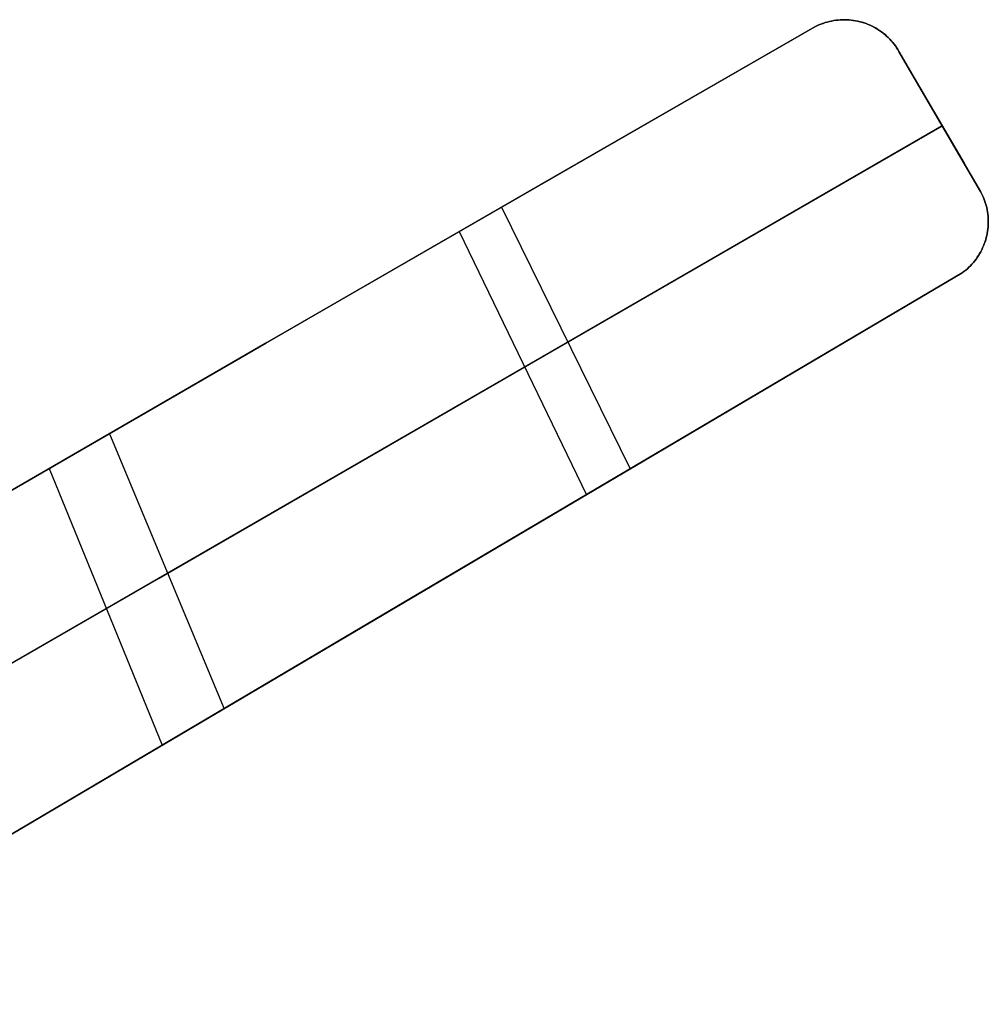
# Model space of a CAD drawing. Header units: millimetres. Extents: x 10871 to 12032, y -2698 to -1680.
# Tile 183 of 183: x 11653 to 12032, y -2066 to -1680. Entities that reach past the tile are written whole.
import ezdxf

# ---------------------------------------------------------------- set-up
doc = ezdxf.new("R2010")
doc.units = ezdxf.units.MM
doc.layers.add('1', color=7, linetype='Continuous')

msp = doc.modelspace()

# ---------------------------------------------------------------- linework, layer by layer
at = {"layer": '1', "color": 7, "true_color": 0xffffff}
for p, q in [((11966.54, -1681.72, 48.6), (11967.34, -1681.41, 48.6)), ((11966.56, -1681.72, 49.32), (11967.37, -1681.42, 49.37)), ((11967.37, -1681.42, 49.37), (11966.56, -1681.72, 49.32)), ((11966.56, -1681.72, 43.45), (11967.37, -1681.42, 43.5)), ((11967.37, -1681.42, 43.5), (11966.56, -1681.72, 43.45)), ((11967.34, -1681.41, 48.6), (11968.16, -1681.14, 48.6)), ((11967.37, -1681.42, 49.37), (11968.19, -1681.15, 49.43)), ((11968.19, -1681.15, 49.43), (11967.37, -1681.42, 49.37)), ((11967.37, -1681.42, 43.5), (11968.19, -1681.15, 43.56)), ((11968.19, -1681.15, 43.56), (11967.37, -1681.42, 43.5)), ((11968.16, -1681.14, 48.6), (11968.98, -1680.9, 48.6)), ((11968.19, -1681.15, 49.43), (11969.02, -1680.91, 49.49)), ((11969.02, -1680.91, 49.49), (11968.19, -1681.15, 49.43)), ((11968.19, -1681.15, 43.56), (11969.02, -1680.91, 43.62)), ((11969.02, -1680.91, 43.62), (11968.19, -1681.15, 43.56)), ((11968.98, -1680.9, 48.6), (11969.82, -1680.68, 48.6)), ((11969.02, -1680.91, 49.49), (11969.86, -1680.69, 49.56)), ((11969.86, -1680.69, 49.56), (11969.02, -1680.91, 49.49)), ((11969.02, -1680.91, 43.62), (11969.86, -1680.69, 43.68)), ((11969.86, -1680.69, 43.68), (11969.02, -1680.91, 43.62)), ((11969.27, -1680.85, 43.63), (11969.27, -1680.85, 49.51)), ((11969.82, -1680.68, 48.6), (11970.66, -1680.49, 48.6)), ((11969.86, -1680.69, 49.56), (11970.71, -1680.51, 49.63)), ((11970.71, -1680.51, 49.63), (11969.86, -1680.69, 49.56)), ((11969.86, -1680.69, 43.68), (11970.71, -1680.51, 43.75)), ((11970.71, -1680.51, 43.75), (11969.86, -1680.69, 43.68)), ((11970.66, -1680.49, 48.6), (11971.5, -1680.33, 48.6)), ((11970.71, -1680.51, 49.63), (11971.56, -1680.35, 49.71)), ((11971.56, -1680.35, 49.71), (11970.71, -1680.51, 49.63)), ((11970.71, -1680.51, 43.75), (11971.56, -1680.35, 43.83)), ((11971.56, -1680.35, 43.83), (11970.71, -1680.51, 43.75)), ((11971.5, -1680.33, 48.6), (11972.36, -1680.21, 48.6)), ((11971.56, -1680.35, 49.71), (11972.41, -1680.22, 49.79)), ((11972.41, -1680.22, 49.79), (11971.56, -1680.35, 49.71)), ((11971.56, -1680.35, 43.83), (11972.41, -1680.22, 43.91)), ((11972.41, -1680.22, 43.91), (11971.56, -1680.35, 43.83)), ((11972.36, -1680.21, 48.6), (11973.21, -1680.11, 48.6)), ((11972.41, -1680.22, 49.79), (11973.27, -1680.12, 49.87)), ((11973.27, -1680.12, 49.87), (11972.41, -1680.22, 49.79)), ((11972.41, -1680.22, 43.91), (11973.27, -1680.12, 43.99)), ((11973.27, -1680.12, 43.99), (11972.41, -1680.22, 43.91)), ((11973.21, -1680.11, 48.6), (11974.07, -1680.04, 48.6)), ((11973.27, -1680.12, 49.87), (11974.13, -1680.06, 49.96)), ((11974.13, -1680.06, 49.96), (11973.27, -1680.12, 49.87)), ((11973.27, -1680.12, 43.99), (11974.13, -1680.06, 44.07)), ((11974.13, -1680.06, 44.07), (11973.27, -1680.12, 43.99)), ((11974.07, -1680.04, 48.6), (11974.93, -1680, 48.6)), ((11974.13, -1680.06, 49.96), (11974.99, -1680.02, 50.05)), ((11974.99, -1680.02, 50.05), (11974.13, -1680.06, 49.96)), ((11974.13, -1680.06, 44.07), (11974.99, -1680.02, 44.16)), ((11974.99, -1680.02, 44.16), (11974.13, -1680.06, 44.07)), ((11974.65, -1680.04, 44.12), (11974.65, -1680.04, 50.01)), ((11974.93, -1680, 48.6), (11975.79, -1679.99, 48.6)), ((11974.99, -1680.02, 50.05), (11975.86, -1680.01, 50.14)), ((11975.86, -1680.01, 50.14), (11974.99, -1680.02, 50.05)), ((11974.99, -1680.02, 44.16), (11975.86, -1680.01, 44.25)), ((11975.86, -1680.01, 44.25), (11974.99, -1680.02, 44.16)), ((11975.79, -1679.99, 48.6), (11976.65, -1680.01, 48.6)), ((11975.86, -1680.01, 50.14), (11976.72, -1680.03, 50.24)), ((11976.72, -1680.03, 50.24), (11975.86, -1680.01, 50.14)), ((11975.86, -1680.01, 44.25), (11976.72, -1680.03, 44.35)), ((11976.72, -1680.03, 44.35), (11975.86, -1680.01, 44.25)), ((11976.65, -1680.01, 48.6), (11977.51, -1680.06, 48.6)), ((11976.72, -1680.03, 50.24), (11977.58, -1680.08, 50.34)), ((11977.58, -1680.08, 50.34), (11976.72, -1680.03, 50.24)), ((11976.72, -1680.03, 44.35), (11977.58, -1680.08, 44.45)), ((11977.58, -1680.08, 44.45), (11976.72, -1680.03, 44.35)), ((11977.51, -1680.06, 48.6), (11978.37, -1680.14, 48.6)), ((11977.58, -1680.08, 50.34), (11978.44, -1680.16, 50.44)), ((11978.44, -1680.16, 50.44), (11977.58, -1680.08, 50.34)), ((11977.58, -1680.08, 44.45), (11978.44, -1680.16, 44.55)), ((11978.44, -1680.16, 44.55), (11977.58, -1680.08, 44.45)), ((11978.37, -1680.14, 48.6), (11979.22, -1680.25, 48.6)), ((11978.44, -1680.16, 50.44), (11979.29, -1680.27, 50.55)), ((11979.29, -1680.27, 50.55), (11978.44, -1680.16, 50.44)), ((11978.44, -1680.16, 44.55), (11979.29, -1680.27, 44.65)), ((11979.29, -1680.27, 44.65), (11978.44, -1680.16, 44.55)), ((11979.22, -1680.25, 48.6), (11980.07, -1680.39, 48.6)), ((11979.29, -1680.27, 50.55), (11980.14, -1680.41, 50.66)), ((11980.14, -1680.41, 50.66), (11979.29, -1680.27, 50.55)), ((11979.29, -1680.27, 44.65), (11980.14, -1680.41, 44.76)), ((11980.14, -1680.41, 44.76), (11979.29, -1680.27, 44.65)), ((11980.05, -1680.4, 44.75), (11980.05, -1680.4, 50.64)), ((11980.07, -1680.39, 48.6), (11980.92, -1680.56, 48.6)), ((11980.14, -1680.41, 50.66), (11980.99, -1680.58, 50.77)), ((11980.99, -1680.58, 50.77), (11980.14, -1680.41, 50.66)), ((11980.14, -1680.41, 44.76), (11980.99, -1680.58, 44.87)), ((11980.99, -1680.58, 44.87), (11980.14, -1680.41, 44.76)), ((11980.92, -1680.56, 48.6), (11981.75, -1680.76, 48.6)), ((11980.99, -1680.58, 50.77), (11981.82, -1680.78, 50.88)), ((11981.82, -1680.78, 50.88), (11980.99, -1680.58, 50.77)), ((11980.99, -1680.58, 44.87), (11981.83, -1680.78, 44.98)), ((11981.83, -1680.78, 44.98), (11980.99, -1680.58, 44.87)), ((11981.75, -1680.76, 48.6), (11982.58, -1680.98, 48.6)), ((11981.82, -1680.78, 50.88), (11982.65, -1681, 51)), ((11982.65, -1681, 51), (11981.82, -1680.78, 50.88)), ((11981.83, -1680.78, 44.98), (11982.66, -1681, 45.1)), ((11982.66, -1681, 45.1), (11981.83, -1680.78, 44.98)), ((11982.58, -1680.98, 48.6), (11983.41, -1681.24, 48.6)), ((11982.65, -1681, 51), (11983.48, -1681.26, 51.12)), ((11983.48, -1681.26, 51.12), (11982.65, -1681, 51)), ((11982.66, -1681, 45.1), (11983.48, -1681.26, 45.22)), ((11983.48, -1681.26, 45.22), (11982.66, -1681, 45.1)), ((11983.41, -1681.24, 48.6), (11984.22, -1681.52, 48.6)), ((11983.48, -1681.26, 51.12), (11984.29, -1681.54, 51.24)), ((11984.29, -1681.54, 51.24), (11983.48, -1681.26, 51.12)), ((11983.48, -1681.26, 45.22), (11984.29, -1681.54, 45.34)), ((11984.29, -1681.54, 45.34), (11983.48, -1681.26, 45.22)), ((11856.43, -1744.76, 40.79), (11964.18, -1682.79, 43.31)), ((11964.18, -1682.79, 43.31), (11856.43, -1744.76, 40.79)), ((11856.55, -1744.69, 46.46), (11964.18, -1682.79, 49.18)), ((11964.18, -1682.79, 49.18), (11856.55, -1744.69, 46.46)), ((11964.18, -1682.79, 49.18), (11964.96, -1682.4, 49.22)), ((11964.96, -1682.4, 49.22), (11964.18, -1682.79, 49.18)), ((11964.18, -1682.79, 43.31), (11964.96, -1682.4, 43.35)), ((11964.18, -1682.79, 48.6), (11964.96, -1682.4, 48.6)), ((11964.96, -1682.4, 43.35), (11964.18, -1682.79, 43.31)), ((11964.18, -1682.79, 49.18), (11964.18, -1682.79, 43.31)), ((11964.18, -1682.79, 43.31), (11964.18, -1682.79, 49.18)), ((11964.96, -1682.4, 48.6), (11965.74, -1682.04, 48.6)), ((11964.96, -1682.4, 49.22), (11965.75, -1682.05, 49.27)), ((11965.75, -1682.05, 49.27), (11964.96, -1682.4, 49.22)), ((11964.96, -1682.4, 43.35), (11965.75, -1682.05, 43.4)), ((11965.75, -1682.05, 43.4), (11964.96, -1682.4, 43.35)), ((11965.74, -1682.04, 48.6), (11966.54, -1681.72, 48.6)), ((11965.75, -1682.05, 49.27), (11966.56, -1681.72, 49.32)), ((11966.56, -1681.72, 49.32), (11965.75, -1682.05, 49.27)), ((11965.75, -1682.05, 43.4), (11966.56, -1681.72, 43.45)), ((11966.56, -1681.72, 43.45), (11965.75, -1682.05, 43.4)), ((11984.22, -1681.52, 48.6), (11985.02, -1681.84, 48.6)), ((11984.29, -1681.54, 51.24), (11985.09, -1681.86, 51.36)), ((11985.09, -1681.86, 51.36), (11984.29, -1681.54, 51.24)), ((11984.29, -1681.54, 45.34), (11985.09, -1681.86, 45.46)), ((11985.09, -1681.86, 45.46), (11984.29, -1681.54, 45.34)), ((11985.02, -1681.84, 48.6), (11985.81, -1682.18, 48.6)), ((11985.09, -1681.86, 51.36), (11985.88, -1682.19, 51.49)), ((11985.88, -1682.19, 51.49), (11985.09, -1681.86, 51.36)), ((11985.09, -1681.86, 45.46), (11985.88, -1682.19, 45.58)), ((11985.88, -1682.19, 45.58), (11985.09, -1681.86, 45.46)), ((11985.23, -1681.91, 45.48), (11985.23, -1681.91, 51.39)), ((11985.81, -1682.18, 48.6), (11986.59, -1682.54, 48.6)), ((11985.88, -1682.19, 51.49), (11986.65, -1682.56, 51.62)), ((11986.65, -1682.56, 51.62), (11985.88, -1682.19, 51.49)), ((11985.88, -1682.19, 45.58), (11986.65, -1682.56, 45.71)), ((11986.65, -1682.56, 45.71), (11985.88, -1682.19, 45.58)), ((11986.59, -1682.54, 48.6), (11987.36, -1682.94, 48.6)), ((11986.65, -1682.56, 51.62), (11987.42, -1682.95, 51.74)), ((11987.42, -1682.95, 51.74), (11986.65, -1682.56, 51.62)), ((11986.65, -1682.56, 45.71), (11987.42, -1682.95, 45.83)), ((11987.42, -1682.95, 45.83), (11986.65, -1682.56, 45.71)), ((11987.36, -1682.94, 48.6), (11988.11, -1683.36, 48.6)), ((11987.42, -1682.95, 51.74), (11988.17, -1683.37, 51.87)), ((11988.17, -1683.37, 51.87), (11987.42, -1682.95, 51.74)), ((11987.42, -1682.95, 45.83), (11988.17, -1683.37, 45.96)), ((11988.17, -1683.37, 45.96), (11987.42, -1682.95, 45.83)), ((11988.11, -1683.36, 48.6), (11988.85, -1683.8, 48.6)), ((11988.17, -1683.37, 51.87), (11988.9, -1683.82, 52)), ((11988.9, -1683.82, 52), (11988.17, -1683.37, 51.87)), ((11988.17, -1683.37, 45.96), (11988.9, -1683.82, 46.09)), ((11988.9, -1683.82, 46.09), (11988.17, -1683.37, 45.96)), ((11988.85, -1683.8, 48.6), (11989.57, -1684.27, 48.6)), ((11988.9, -1683.82, 52), (11989.62, -1684.29, 52.14)), ((11989.62, -1684.29, 52.14), (11988.9, -1683.82, 52)), ((11988.9, -1683.82, 46.09), (11989.62, -1684.29, 46.22)), ((11989.62, -1684.29, 46.22), (11988.9, -1683.82, 46.09)), ((11989.57, -1684.27, 48.6), (11990.27, -1684.77, 48.6)), ((11989.62, -1684.29, 52.14), (11990.32, -1684.78, 52.27)), ((11990.32, -1684.78, 52.27), (11989.62, -1684.29, 52.14)), ((11989.62, -1684.29, 46.22), (11990.32, -1684.78, 46.36)), ((11990.32, -1684.78, 46.36), (11989.62, -1684.29, 46.22)), ((11989.94, -1684.5, 46.29), (11989.94, -1684.5, 52.2)), ((11990.27, -1684.77, 48.6), (11990.96, -1685.29, 48.6)), ((11990.32, -1684.78, 52.27), (11991, -1685.3, 52.4)), ((11991, -1685.3, 52.4), (11990.32, -1684.78, 52.27)), ((11990.32, -1684.78, 46.36), (11991, -1685.3, 46.49)), ((11991, -1685.3, 46.49), (11990.32, -1684.78, 46.36)), ((11990.96, -1685.29, 48.6), (11991.63, -1685.83, 48.6)), ((11991, -1685.3, 52.4), (11991.67, -1685.84, 52.54)), ((11991.67, -1685.84, 52.54), (11991, -1685.3, 52.4)), ((11991, -1685.3, 46.49), (11991.67, -1685.85, 46.62)), ((11991.67, -1685.85, 46.62), (11991, -1685.3, 46.49)), ((11991.63, -1685.83, 48.6), (11992.27, -1686.4, 48.6)), ((11991.67, -1685.84, 52.54), (11992.31, -1686.41, 52.67)), ((11992.31, -1686.41, 52.67), (11991.67, -1685.84, 52.54)), ((11991.67, -1685.85, 46.62), (11992.31, -1686.41, 46.76)), ((11992.31, -1686.41, 46.76), (11991.67, -1685.85, 46.62)), ((11992.27, -1686.4, 48.6), (11992.9, -1686.99, 48.6)), ((11992.31, -1686.41, 52.67), (11992.94, -1687, 52.81)), ((11992.94, -1687, 52.81), (11992.31, -1686.41, 52.67)), ((11992.31, -1686.41, 46.76), (11992.94, -1687, 46.89)), ((11992.94, -1687, 46.89), (11992.31, -1686.41, 46.76)), ((11992.9, -1686.99, 48.6), (11993.51, -1687.6, 48.6)), ((11992.94, -1687, 52.81), (11993.54, -1687.61, 52.94)), ((11993.54, -1687.61, 52.94), (11992.94, -1687, 52.81)), ((11992.94, -1687, 46.89), (11993.54, -1687.61, 47.03)), ((11993.54, -1687.61, 47.03), (11992.94, -1687, 46.89)), ((11993.51, -1687.6, 48.6), (11994.1, -1688.23, 48.6)), ((11993.54, -1687.61, 52.94), (11994.12, -1688.24, 53.08)), ((11994.12, -1688.24, 53.08), (11993.54, -1687.61, 52.94)), ((11993.54, -1687.61, 47.03), (11994.12, -1688.24, 47.16)), ((11994.12, -1688.24, 47.16), (11993.54, -1687.61, 47.03)), ((11993.97, -1688.06, 47.13), (11993.97, -1688.06, 53.04)), ((11994.1, -1688.23, 48.6), (11994.66, -1688.88, 48.6)), ((11994.12, -1688.24, 53.08), (11994.68, -1688.89, 53.21)), ((11994.68, -1688.89, 53.21), (11994.12, -1688.24, 53.08)), ((11994.12, -1688.24, 47.16), (11994.68, -1688.89, 47.3)), ((11994.68, -1688.89, 47.3), (11994.12, -1688.24, 47.16)), ((11994.66, -1688.88, 48.6), (11995.2, -1689.55, 48.6)), ((11994.68, -1688.89, 53.21), (11995.22, -1689.55, 53.35)), ((11995.22, -1689.55, 53.35), (11994.68, -1688.89, 53.21)), ((11994.68, -1688.89, 47.3), (11995.22, -1689.55, 47.43)), ((11995.22, -1689.55, 47.43), (11994.68, -1688.89, 47.3)), ((11995.2, -1689.55, 48.6), (11995.72, -1690.24, 48.6)), ((11995.22, -1689.55, 53.35), (11995.73, -1690.24, 53.48)), ((11995.73, -1690.24, 53.48), (11995.22, -1689.55, 53.35)), ((11995.22, -1689.55, 47.43), (11995.73, -1690.24, 47.57)), ((11995.73, -1690.24, 47.57), (11995.22, -1689.55, 47.43)), ((11995.72, -1690.24, 48.6), (11996.21, -1690.94, 48.6)), ((11995.73, -1690.24, 53.48), (11996.22, -1690.95, 53.62)), ((11996.22, -1690.95, 53.62), (11995.73, -1690.24, 53.48)), ((11995.73, -1690.24, 47.57), (11996.22, -1690.95, 47.7)), ((11996.22, -1690.95, 47.7), (11995.73, -1690.24, 47.57)), ((11996.21, -1690.94, 48.6), (11996.68, -1691.67, 48.6)), ((11996.22, -1690.95, 53.62), (11996.68, -1691.67, 53.75)), ((11996.68, -1691.67, 53.75), (11996.22, -1690.95, 53.62)), ((11996.22, -1690.95, 47.7), (11996.68, -1691.67, 47.83)), ((11996.68, -1691.67, 47.83), (11996.22, -1690.95, 47.7)), ((11996.68, -1691.67, 53.75), (11997.12, -1692.41, 53.88)), ((11997.12, -1692.41, 53.88), (11996.68, -1691.67, 53.75)), ((11996.68, -1691.67, 47.83), (11997.12, -1692.41, 47.96)), ((11996.68, -1691.67, 48.6), (11997.12, -1692.41, 48.6)), ((11997.12, -1692.41, 47.96), (11996.68, -1691.67, 47.83)), ((11997.12, -1692.41, 53.88), (12028.71, -1746.57, 63.43)), ((11997.12, -1692.41, 47.96), (11997.12, -1692.41, 53.88)), ((11997.12, -1692.41, 53.88), (12028.71, -1746.57, 63.43)), ((12028.71, -1746.57, 57.53), (11997.12, -1692.41, 47.96)), ((11997.12, -1692.41, 47.96), (11997.12, -1692.41, 53.88)), ((12028.71, -1746.57, 57.53), (11997.12, -1692.41, 47.96)), ((12003.13, -1702.71, 55.7), (12022.67, -1736.21, 55.7)), ((12012.92, -1719.49, 52.75), (12012.92, -1719.49, 58.66)), ((12014.1, -1721.52, 53.11), (11860.52, -1810.19, 49.8)), ((11860.64, -1810.12, 55.58), (12014.1, -1721.52, 59.02)), ((11748.74, -1806.87, 41.72), (11856.43, -1744.76, 40.79)), ((11856.43, -1744.76, 40.79), (11748.74, -1806.87, 41.72)), ((11748.96, -1806.74, 47.37), (11856.55, -1744.69, 46.46)), ((11856.55, -1744.69, 46.46), (11748.96, -1806.74, 47.37)), ((12028.71, -1746.57, 63.43), (12029.13, -1747.3, 63.56)), ((12028.71, -1746.57, 63.43), (12028.71, -1746.57, 57.53)), ((12029.13, -1747.3, 63.56), (12028.71, -1746.57, 63.43)), ((12028.71, -1746.57, 57.53), (12029.13, -1747.3, 57.65)), ((12028.71, -1746.57, 63.43), (12028.71, -1746.57, 57.53)), ((12028.71, -1746.57, 62.11), (12029.13, -1747.31, 62.11)), ((12029.13, -1747.3, 57.65), (12028.71, -1746.57, 57.53)), ((12029.13, -1747.3, 63.56), (12029.52, -1748.05, 63.69)), ((12029.52, -1748.05, 63.69), (12029.13, -1747.3, 63.56)), ((12029.13, -1747.3, 57.65), (12029.52, -1748.05, 57.78)), ((12029.52, -1748.05, 57.78), (12029.13, -1747.3, 57.65)), ((12029.13, -1747.31, 62.11), (12029.52, -1748.06, 62.11)), ((12029.52, -1748.05, 63.69), (12029.89, -1748.81, 63.81)), ((12029.89, -1748.81, 63.81), (12029.52, -1748.05, 63.69)), ((12029.52, -1748.05, 57.78), (12029.89, -1748.81, 57.91)), ((12029.89, -1748.81, 57.91), (12029.52, -1748.05, 57.78)), ((12029.52, -1748.06, 62.11), (12029.89, -1748.83, 62.11)), ((12029.89, -1748.81, 63.81), (12030.23, -1749.58, 63.94)), ((12030.23, -1749.58, 63.94), (12029.89, -1748.81, 63.81)), ((12029.89, -1748.81, 57.91), (12030.23, -1749.58, 58.03)), ((12030.23, -1749.58, 58.03), (12029.89, -1748.81, 57.91)), ((12029.89, -1748.83, 62.11), (12030.23, -1749.6, 62.11)), ((12030.23, -1749.58, 63.94), (12030.55, -1750.36, 64.06)), ((12030.55, -1750.36, 64.06), (12030.23, -1749.58, 63.94)), ((12030.23, -1749.58, 58.03), (12030.55, -1750.36, 58.16)), ((12030.55, -1750.36, 58.16), (12030.23, -1749.58, 58.03)), ((12030.23, -1749.6, 62.11), (12030.54, -1750.39, 62.11)), ((12030.54, -1750.39, 62.11), (12030.83, -1751.19, 62.11)), ((12030.55, -1750.36, 64.06), (12030.84, -1751.16, 64.19)), ((12030.84, -1751.16, 64.19), (12030.55, -1750.36, 64.06)), ((12030.55, -1750.36, 58.16), (12030.84, -1751.16, 58.28)), ((12030.84, -1751.16, 58.28), (12030.55, -1750.36, 58.16)), ((11841.43, -1753.4, 46.36), (11891.8, -1855.95, 64.35)), ((12030.83, -1751.19, 62.11), (12031.09, -1752, 62.11)), ((12030.84, -1751.16, 64.19), (12031.1, -1751.96, 64.31)), ((12031.1, -1751.96, 64.31), (12030.84, -1751.16, 64.19)), ((12030.84, -1751.16, 58.28), (12031.1, -1751.96, 58.4)), ((12031.1, -1751.96, 58.4), (12030.84, -1751.16, 58.28)), ((12030.88, -1751.26, 58.3), (12030.88, -1751.26, 64.2)), ((12031.09, -1752, 62.11), (12031.32, -1752.82, 62.11)), ((12031.1, -1751.96, 64.31), (12031.33, -1752.77, 64.42)), ((12031.33, -1752.77, 64.42), (12031.1, -1751.96, 64.31)), ((12031.1, -1751.96, 58.4), (12031.33, -1752.77, 58.52)), ((12031.33, -1752.77, 58.52), (12031.1, -1751.96, 58.4)), ((12031.32, -1752.82, 62.11), (12031.52, -1753.64, 62.11)), ((12031.33, -1752.77, 64.42), (12031.53, -1753.59, 64.54)), ((12031.53, -1753.59, 64.54), (12031.33, -1752.77, 64.42)), ((12031.33, -1752.77, 58.52), (12031.53, -1753.59, 58.64)), ((12031.53, -1753.59, 58.64), (12031.33, -1752.77, 58.52)), ((12031.52, -1753.64, 62.11), (12031.7, -1754.47, 62.11)), ((12031.53, -1753.59, 64.54), (12031.71, -1754.42, 64.66)), ((12031.71, -1754.42, 64.66), (12031.53, -1753.59, 64.54)), ((12031.53, -1753.59, 58.64), (12031.71, -1754.42, 58.75)), ((12031.71, -1754.42, 58.75), (12031.53, -1753.59, 58.64)), ((12031.7, -1754.47, 62.11), (12031.84, -1755.31, 62.11)), ((12031.71, -1754.42, 64.66), (12031.85, -1755.25, 64.77)), ((12031.85, -1755.25, 64.77), (12031.71, -1754.42, 64.66)), ((12031.71, -1754.42, 58.75), (12031.85, -1755.25, 58.87)), ((12031.85, -1755.25, 58.87), (12031.71, -1754.42, 58.75)), ((12031.84, -1755.31, 62.11), (12031.96, -1756.15, 62.11)), ((12031.85, -1755.25, 64.77), (12031.97, -1756.09, 64.88)), ((12031.97, -1756.09, 64.88), (12031.85, -1755.25, 64.77)), ((12031.85, -1755.25, 58.87), (12031.97, -1756.09, 58.98)), ((12031.97, -1756.09, 58.98), (12031.85, -1755.25, 58.87)), ((12031.96, -1756.15, 62.11), (12032.05, -1756.99, 62.11)), ((12031.97, -1756.09, 64.88), (12032.06, -1756.93, 64.99)), ((12032.06, -1756.93, 64.99), (12031.97, -1756.09, 64.88)), ((12031.97, -1756.09, 58.98), (12032.06, -1756.93, 59.09)), ((12032.06, -1756.93, 59.09), (12031.97, -1756.09, 58.98)), ((12032.01, -1756.31, 59.01), (12032.01, -1756.31, 64.91)), ((12032.05, -1756.99, 62.11), (12032.11, -1757.84, 62.11)), ((12032.06, -1756.93, 64.99), (12032.12, -1757.78, 65.1)), ((12032.12, -1757.78, 65.1), (12032.06, -1756.93, 64.99)), ((12032.06, -1756.93, 59.09), (12032.12, -1757.77, 59.19)), ((12032.12, -1757.77, 59.19), (12032.06, -1756.93, 59.09)), ((12032.11, -1757.84, 62.11), (12032.14, -1758.69, 62.11)), ((12032.12, -1757.77, 59.19), (12032.15, -1758.62, 59.3)), ((12032.15, -1758.62, 59.3), (12032.12, -1757.77, 59.19)), ((12032.12, -1757.78, 65.1), (12032.15, -1758.62, 65.2)), ((12032.15, -1758.62, 65.2), (12032.12, -1757.78, 65.1)), ((12032.15, -1758.62, 65.2), (12032.15, -1759.47, 65.3)), ((12032.15, -1759.47, 65.3), (12032.15, -1758.62, 65.2)), ((12032.15, -1758.62, 59.3), (12032.15, -1759.47, 59.4)), ((12032.15, -1759.47, 59.4), (12032.15, -1758.62, 59.3)), ((12031.97, -1762.08, 62.11), (12031.85, -1762.92, 62.11)), ((12031.98, -1762, 59.69), (12031.87, -1762.85, 59.78)), ((12031.87, -1762.85, 59.78), (12031.98, -1762, 59.69)), ((12031.98, -1762.01, 65.59), (12031.87, -1762.85, 65.68)), ((12031.87, -1762.85, 65.68), (12031.98, -1762.01, 65.59)), ((12032.05, -1761.23, 62.11), (12031.97, -1762.08, 62.11)), ((12032.07, -1761.16, 65.5), (12031.98, -1762.01, 65.59)), ((12031.98, -1762.01, 65.59), (12032.07, -1761.16, 65.5)), ((12032.07, -1761.16, 59.6), (12031.98, -1762, 59.69)), ((12031.98, -1762, 59.69), (12032.07, -1761.16, 59.6)), ((12032.04, -1761.5, 59.63), (12032.04, -1761.5, 65.54)), ((12032.11, -1760.38, 62.11), (12032.05, -1761.23, 62.11)), ((12032.13, -1760.32, 65.4), (12032.07, -1761.16, 65.5)), ((12032.07, -1761.16, 65.5), (12032.13, -1760.32, 65.4)), ((12032.13, -1760.32, 59.5), (12032.07, -1761.16, 59.6)), ((12032.07, -1761.16, 59.6), (12032.13, -1760.32, 59.5)), ((12032.14, -1759.54, 62.11), (12032.11, -1760.38, 62.11)), ((12032.15, -1759.47, 65.3), (12032.13, -1760.32, 65.4)), ((12032.13, -1760.32, 65.4), (12032.15, -1759.47, 65.3)), ((12032.15, -1759.47, 59.4), (12032.13, -1760.32, 59.5)), ((12032.13, -1760.32, 59.5), (12032.15, -1759.47, 59.4)), ((12032.14, -1758.69, 62.11), (12032.14, -1759.54, 62.11)), ((11824.76, -1763, 40.7), (11874.7, -1866.04, 58.28)), ((12031.11, -1766.23, 62.11), (12030.85, -1767.04, 62.11)), ((12031.12, -1766.16, 66.01), (12030.86, -1766.97, 66.08)), ((12030.86, -1766.97, 66.08), (12031.12, -1766.16, 66.01)), ((12031.12, -1766.16, 60.1), (12030.86, -1766.97, 60.18)), ((12030.86, -1766.97, 60.18), (12031.12, -1766.16, 60.1)), ((12031.34, -1765.41, 62.11), (12031.11, -1766.23, 62.11)), ((12031.35, -1765.34, 65.93), (12031.12, -1766.16, 66.01)), ((12031.12, -1766.16, 66.01), (12031.35, -1765.34, 65.93)), ((12031.35, -1765.34, 60.03), (12031.12, -1766.16, 60.1)), ((12031.12, -1766.16, 60.1), (12031.35, -1765.34, 60.03)), ((12031.54, -1764.58, 62.11), (12031.34, -1765.41, 62.11)), ((12031.55, -1764.51, 65.85), (12031.35, -1765.34, 65.93)), ((12031.35, -1765.34, 65.93), (12031.55, -1764.51, 65.85)), ((12031.55, -1764.51, 59.95), (12031.35, -1765.34, 60.03)), ((12031.35, -1765.34, 60.03), (12031.55, -1764.51, 59.95)), ((12031.71, -1763.75, 62.11), (12031.54, -1764.58, 62.11)), ((12031.72, -1763.68, 65.77), (12031.55, -1764.51, 65.85)), ((12031.55, -1764.51, 65.85), (12031.72, -1763.68, 65.77)), ((12031.72, -1763.68, 59.86), (12031.55, -1764.51, 59.95)), ((12031.55, -1764.51, 59.95), (12031.72, -1763.68, 59.86)), ((12031.85, -1762.92, 62.11), (12031.71, -1763.75, 62.11)), ((12031.87, -1762.85, 65.68), (12031.72, -1763.68, 65.77)), ((12031.72, -1763.68, 65.77), (12031.87, -1762.85, 65.68)), ((12031.87, -1762.85, 59.78), (12031.72, -1763.68, 59.86)), ((12031.72, -1763.68, 59.86), (12031.87, -1762.85, 59.78)), ((12029.55, -1770.17, 62.11), (12029.16, -1770.92, 62.11)), ((12029.56, -1770.11, 66.33), (12029.17, -1770.86, 66.38)), ((12029.17, -1770.86, 66.38), (12029.56, -1770.11, 66.33)), ((12029.56, -1770.11, 60.43), (12029.17, -1770.86, 60.48)), ((12029.17, -1770.86, 60.48), (12029.56, -1770.11, 60.43)), ((12029.91, -1769.4, 62.11), (12029.55, -1770.17, 62.11)), ((12029.93, -1769.34, 66.27), (12029.56, -1770.11, 66.33)), ((12029.56, -1770.11, 66.33), (12029.93, -1769.34, 66.27)), ((12029.93, -1769.34, 60.37), (12029.56, -1770.11, 60.43)), ((12029.56, -1770.11, 60.43), (12029.93, -1769.34, 60.37)), ((12030.25, -1768.63, 62.11), (12029.91, -1769.4, 62.11)), ((12030.27, -1768.56, 66.21), (12029.93, -1769.34, 66.27)), ((12029.93, -1769.34, 66.27), (12030.27, -1768.56, 66.21)), ((12030.27, -1768.56, 60.31), (12029.93, -1769.34, 60.37)), ((12029.93, -1769.34, 60.37), (12030.27, -1768.56, 60.31)), ((12030.57, -1767.84, 62.11), (12030.25, -1768.63, 62.11)), ((12030.58, -1767.77, 66.15), (12030.27, -1768.56, 66.21)), ((12030.27, -1768.56, 66.21), (12030.58, -1767.77, 66.15)), ((12030.58, -1767.77, 60.25), (12030.27, -1768.56, 60.31)), ((12030.27, -1768.56, 60.31), (12030.58, -1767.77, 60.25)), ((12030.85, -1767.04, 62.11), (12030.57, -1767.84, 62.11)), ((12030.86, -1766.97, 66.08), (12030.58, -1767.77, 66.15)), ((12030.58, -1767.77, 66.15), (12030.86, -1766.97, 66.08)), ((12030.86, -1766.97, 60.18), (12030.58, -1767.77, 60.25)), ((12030.58, -1767.77, 60.25), (12030.86, -1766.97, 60.18)), ((12030.98, -1766.6, 60.14), (12030.98, -1766.6, 66.04)), ((12027.35, -1773.74, 66.56), (12026.83, -1774.42, 66.59)), ((12026.83, -1774.42, 66.59), (12027.35, -1773.74, 66.56)), ((12027.35, -1773.74, 60.66), (12026.83, -1774.42, 60.69)), ((12026.83, -1774.42, 60.69), (12027.35, -1773.74, 60.66)), ((12027.34, -1773.79, 62.11), (12026.83, -1774.46, 62.11)), ((12027.83, -1773.1, 62.11), (12027.34, -1773.79, 62.11)), ((12027.84, -1773.05, 66.52), (12027.35, -1773.74, 66.56)), ((12027.35, -1773.74, 66.56), (12027.84, -1773.05, 66.52)), ((12027.84, -1773.05, 60.62), (12027.35, -1773.74, 60.66)), ((12027.35, -1773.74, 60.66), (12027.84, -1773.05, 60.62)), ((12028.3, -1772.39, 62.11), (12027.83, -1773.1, 62.11)), ((12028.31, -1772.33, 60.58), (12027.84, -1773.05, 60.62)), ((12027.84, -1773.05, 60.62), (12028.31, -1772.33, 60.58)), ((12028.31, -1772.34, 66.48), (12027.84, -1773.05, 66.52)), ((12027.84, -1773.05, 66.52), (12028.31, -1772.34, 66.48)), ((12028.74, -1771.66, 62.11), (12028.3, -1772.39, 62.11)), ((12028.75, -1771.61, 66.43), (12028.31, -1772.34, 66.48)), ((12028.31, -1772.34, 66.48), (12028.75, -1771.61, 66.43)), ((12028.75, -1771.61, 60.53), (12028.31, -1772.33, 60.58)), ((12028.31, -1772.33, 60.58), (12028.75, -1771.61, 60.53)), ((12029.16, -1770.92, 62.11), (12028.74, -1771.66, 62.11)), ((12029.17, -1770.86, 66.38), (12028.75, -1771.61, 66.43)), ((12028.75, -1771.61, 66.43), (12029.17, -1770.86, 66.38)), ((12029.17, -1770.86, 60.48), (12028.75, -1771.61, 60.53)), ((12028.75, -1771.61, 60.53), (12029.17, -1770.86, 60.48)), ((12028.88, -1771.38, 60.51), (12028.88, -1771.38, 66.41)), ((12023.93, -1777.55, 62.11), (12023.28, -1778.11, 62.11)), ((12023.93, -1777.54, 66.69), (12023.29, -1778.1, 66.69)), ((12023.29, -1778.1, 66.69), (12023.93, -1777.54, 66.69)), ((12023.93, -1777.54, 60.79), (12023.29, -1778.1, 60.79)), ((12023.29, -1778.1, 60.79), (12023.93, -1777.54, 60.79)), ((12024.55, -1776.95, 66.67), (12023.93, -1777.54, 66.69)), ((12023.93, -1777.54, 66.69), (12024.55, -1776.95, 66.67)), ((12024.55, -1776.95, 60.78), (12023.93, -1777.54, 60.79)), ((12023.93, -1777.54, 60.79), (12024.55, -1776.95, 60.78)), ((12024.55, -1776.98, 62.11), (12023.93, -1777.55, 62.11)), ((12025.15, -1776.35, 66.66), (12024.55, -1776.95, 66.67)), ((12024.55, -1776.95, 66.67), (12025.15, -1776.35, 66.66)), ((12025.15, -1776.35, 60.76), (12024.55, -1776.95, 60.78)), ((12024.55, -1776.95, 60.78), (12025.15, -1776.35, 60.76)), ((12025.15, -1776.38, 62.11), (12024.55, -1776.98, 62.11)), ((12025.74, -1775.73, 66.64), (12025.15, -1776.35, 66.66)), ((12025.15, -1776.35, 66.66), (12025.74, -1775.73, 66.64)), ((12025.74, -1775.73, 60.74), (12025.15, -1776.35, 60.76)), ((12025.15, -1776.35, 60.76), (12025.74, -1775.73, 60.74)), ((12025.73, -1775.76, 62.11), (12025.15, -1776.38, 62.11)), ((12026.29, -1775.12, 62.11), (12025.73, -1775.76, 62.11)), ((12026.3, -1775.08, 66.62), (12025.74, -1775.73, 66.64)), ((12025.74, -1775.73, 66.64), (12026.3, -1775.08, 66.62)), ((12026.3, -1775.08, 60.72), (12025.74, -1775.73, 60.74)), ((12025.74, -1775.73, 60.74), (12026.3, -1775.08, 60.72)), ((12025.82, -1775.63, 60.73), (12025.82, -1775.63, 66.63)), ((12026.83, -1774.46, 62.11), (12026.29, -1775.12, 62.11)), ((12026.83, -1774.42, 66.59), (12026.3, -1775.08, 66.62)), ((12026.3, -1775.08, 66.62), (12026.83, -1774.42, 66.59)), ((12026.83, -1774.42, 60.69), (12026.3, -1775.08, 60.72)), ((12026.3, -1775.08, 60.72), (12026.83, -1774.42, 60.69)), ((12021.95, -1779.15, 62.14), (11536.4, -2065.65, 62.14)), ((12021.95, -1779.15, 60.79), (11797.5, -1911.59, 57.8)), ((11797.5, -1911.59, 57.8), (12021.95, -1779.15, 60.79)), ((12021.95, -1779.15, 66.69), (11797.64, -1911.51, 63.7)), ((11797.64, -1911.51, 63.7), (12021.95, -1779.15, 66.69)), ((12022.62, -1778.64, 66.69), (12021.95, -1779.15, 66.69)), ((12021.95, -1779.15, 66.69), (12022.62, -1778.64, 66.69)), ((12022.62, -1778.64, 60.79), (12021.95, -1779.15, 60.79)), ((12022.62, -1778.64, 62.11), (12021.95, -1779.15, 62.11)), ((12021.95, -1779.15, 60.79), (12022.62, -1778.64, 60.79)), ((12021.95, -1779.15, 60.79), (12021.95, -1779.15, 66.69)), ((12021.95, -1779.15, 66.69), (12021.95, -1779.15, 60.79)), ((12023.29, -1778.1, 66.69), (12022.62, -1778.64, 66.69)), ((12022.62, -1778.64, 66.69), (12023.29, -1778.1, 66.69)), ((12023.29, -1778.1, 60.79), (12022.62, -1778.64, 60.79)), ((12022.62, -1778.64, 60.79), (12023.29, -1778.1, 60.79)), ((12023.28, -1778.11, 62.11), (12022.62, -1778.64, 62.11)), ((11641.18, -1869.07, 46.12), (11748.74, -1806.87, 41.72)), ((11748.74, -1806.87, 41.72), (11641.18, -1869.07, 46.12)), ((11641.51, -1868.87, 51.89), (11748.96, -1806.74, 47.37)), ((11748.96, -1806.74, 47.37), (11641.51, -1868.87, 51.89)), ((11860.52, -1810.19, 49.8), (11706.92, -1898.87, 50.99)), ((11707.16, -1898.74, 56.8), (11860.64, -1810.12, 55.58)), ((11720.2, -1823.35, 42.55), (11720.2, -1823.35, 48.23)), ((11687.68, -1842.16, 49.51), (11732.65, -1949.86, 63.73)), ((11664.09, -1855.8, 44.9), (11708.32, -1964.21, 57.91)), ((11706.92, -1898.87, 50.99), (11553.39, -1987.51, 56.66)), ((11553.76, -1987.3, 62.69), (11707.16, -1898.74, 56.8)), ((11797.5, -1911.59, 57.8), (11573.04, -2044.04, 59.36)), ((11573.04, -2044.04, 59.36), (11797.5, -1911.59, 57.8)), ((11797.64, -1911.51, 63.7), (11573.32, -2043.87, 65.37)), ((11573.32, -2043.87, 65.37), (11797.64, -1911.51, 63.7)), ((11779.18, -1922.4, 57.76), (11779.18, -1922.4, 63.67))]:
    msp.add_line(p, q, dxfattribs=at)

doc.saveas('drawing.dxf')
